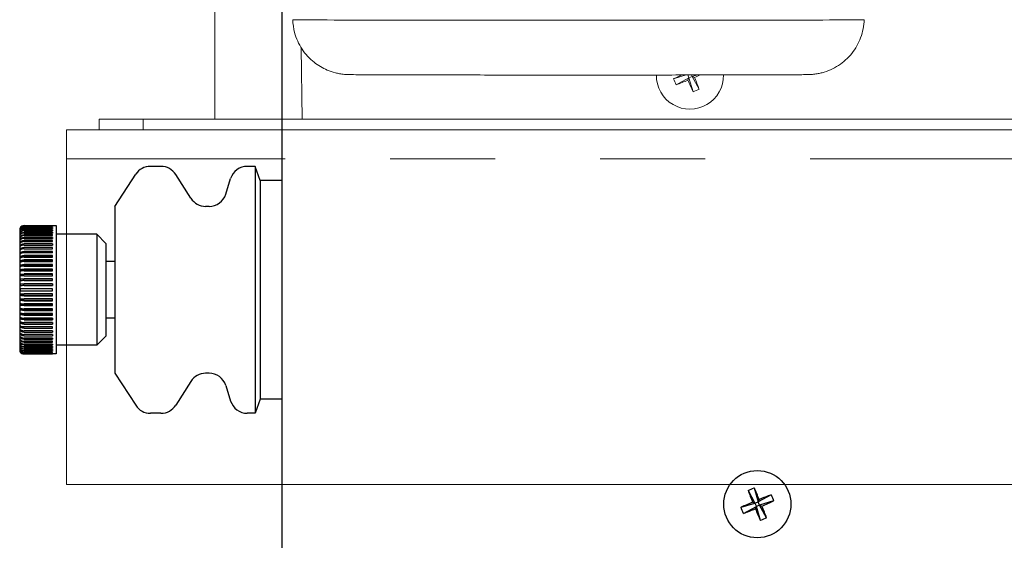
# Model space of a CAD drawing. Header units: inches. Extents: x 1 to 669, y 0 to 417.
# Tile 55 of 256: x 95.94 to 101.57, y 269.78 to 272.79. Entities that reach past the tile are written whole.
import ezdxf

# ---------------------------------------------------------------- set-up
doc = ezdxf.new("R2010")
doc.units = ezdxf.units.IN
doc.header["$LTSCALE"] = 12
doc.header["$MEASUREMENT"] = 0
doc.linetypes.add('PHANTOM', pattern=[0.5, 0.25, -0.05, 0.05, -0.05, 0.05, -0.05])
doc.layers.get('0').update_dxf_attribs({"linetype": 'CONTINUOUS'})
doc.layers.add('X', color=1, linetype='CONTINUOUS')

# ---------------------------------------------------------------- blocks, each defined once
blk = doc.blocks.new('GASTRAIN')
at = {"layer": 'X', "linetype": 'Continuous', "lineweight": 15}
for p, q in [((62.2662, 284.9302), (62.2662, 286.4607)), ((64.8882, 285.1623), (64.9594, 285.1833)), ((64.9026, 285.1273), (64.9756, 285.1668)), ((64.9688, 285.1833), (64.9756, 285.1668)), ((64.9701, 285.1536), (64.9756, 285.1668)), ((64.9945, 285.1747), (64.9756, 285.1668)), ((64.9991, 285.0872), (64.9756, 285.1668)), ((64.9945, 285.1747), (64.991, 285.1834)), ((65.0242, 285.1834), (64.9945, 285.1747)), ((64.9945, 285.1747), (65.0078, 285.1692)), ((65.0341, 285.1017), (64.9945, 285.1747)), ((61.6062, 284.8702), (61.6062, 284.9302)), ((61.6062, 284.9302), (61.8562, 284.9302)), ((61.8562, 284.9302), (68.1062, 284.9302)), ((68.6687, 284.8702), (61.4187, 284.8702)), ((61.4187, 284.7052), (61.4187, 284.8702)), ((61.4187, 282.8442), (61.4187, 284.7052)), ((68.6687, 282.8442), (61.4187, 282.8442))]:
    blk.add_line(p, q, dxfattribs=at)
at = {"layer": 'X', "linetype": 'PHANTOM', "lineweight": 0}
for p, q in [((62.7602, 285.3381), (62.7662, 284.9302)), ((61.8562, 284.9302), (61.8562, 284.8702)), ((68.6687, 284.7052), (61.4187, 284.7052))]:
    blk.add_line(p, q, dxfattribs=at)
at = {"layer": 'X', "linetype": 'Continuous', "lineweight": 15}
for centre, radius, start, end in [((64.9812, 285.1802), 0.192, 179.123, 1.0128), ((66.0275, 282.6409), 2.7669, 113.2378, 114.3157), ((65.2525, 285.2923), 0.3868, 199.6403, 205.2563), ((63.93, 287.7175), 2.7669, 290.5809, 292.0809), ((67.5205, 286.2265), 2.7669, 202.8157, 204.3157), ((63.9349, 287.7195), 2.7669, 292.8157, 293.5645), ((62.4438, 284.1291), 2.7669, 20.5809, 22.0809), ((64.8691, 285.4515), 0.3868, 289.6403, 295.2563)]:
    blk.add_arc(centre, radius, start, end, dxfattribs=at)
at = {"layer": 'X', "lineweight": 0}
blk.add_ellipse((64.3442, 285.499), major_axis=(-1.6325, 0), ratio=0.002092, start_param=0.000061, end_param=3.141531, dxfattribs=at)
blk.add_open_spline([(65.9768, 285.499), (65.9758, 285.4642), (65.9689, 285.429), (65.9449, 285.3642), (65.9276, 285.3336), (65.8848, 285.2801), (65.8587, 285.2565), (65.8013, 285.2192), (65.769, 285.2049), (65.7288, 285.1944), (65.7214, 285.1927), (65.7096, 285.1905), (65.7052, 285.1898), (65.6963, 285.1884), (65.6917, 285.1879), (65.6829, 285.1869), (65.6789, 285.1866), (65.6733, 285.1862), (65.6714, 285.1861), (65.667, 285.1859), (65.6651, 285.1858), (65.6595, 285.1856), (65.6568, 285.1856), (65.6451, 285.1853), (65.635, 285.1852), (65.5998, 285.1849), (65.5705, 285.1847), (65.4716, 285.1843), (65.3865, 285.184), (65.1873, 285.1836), (65.0721, 285.1834), (64.8242, 285.1832), (64.6884, 285.1831), (64.4132, 285.183), (64.2704, 285.183), (63.9954, 285.1831), (63.8599, 285.1832), (63.6131, 285.1834), (63.4986, 285.1836), (63.3048, 285.184), (63.223, 285.1843), (63.1013, 285.1848), (63.0617, 285.1851), (63.0339, 285.1855), (63.031, 285.1855), (63.0194, 285.186), (63.0177, 285.1861), (63.0133, 285.1864), (63.0104, 285.1866), (63.0028, 285.1872), (62.9979, 285.1877), (62.9883, 285.189), (62.9836, 285.1897), (62.971, 285.1919), (62.963, 285.1936), (62.9394, 285.1996), (62.9237, 285.2048), (62.8818, 285.2226), (62.8562, 285.2377), (62.8067, 285.2771), (62.7832, 285.3029), (62.7457, 285.36), (62.7313, 285.3921), (62.7161, 285.4492), (62.7124, 285.4742), (62.7117, 285.499)], degree=3, knots=[0, 0, 0, 0, 0.10467, 0.10467, 0.207447, 0.207447, 0.310289, 0.310289, 0.413051, 0.413051, 0.436109, 0.436109, 0.44996, 0.44996, 0.465361, 0.465361, 0.48336, 0.48336, 0.498129, 0.498129, 0.522475, 0.522475, 0.580577, 0.580577, 0.754869, 0.754869, 1.017315, 1.017315, 1.454846, 1.454846, 1.874398, 1.874398, 2.292629, 2.292629, 2.710527, 2.710527, 3.128355, 3.128355, 3.54626, 3.54626, 3.964511, 3.964511, 4.384177, 4.384177, 4.492554, 4.492554, 4.507586, 4.507586, 4.524114, 4.524114, 4.541613, 4.541613, 4.556641, 4.556641, 4.581445, 4.581445, 4.63064, 4.63064, 4.718245, 4.718245, 4.820405, 4.820405, 4.923225, 4.923225, 4.997843, 4.997843, 4.997843, 4.997843], dxfattribs=at)

msp = doc.modelspace()

# ---------------------------------------------------------------- linework, layer by layer
at = {"layer": 'X'}
for p, q in [((97.4411, 269.77347), (97.4411, 273.18347)), ((96.74846, 271.95237), (96.68788, 271.95237)), ((97.28609, 271.95237), (97.24178, 271.95237)), ((97.28609, 271.95237), (97.28609, 270.54237)), ((97.3161, 271.87237), (97.28609, 271.95237)), ((96.48462, 271.72387), (96.60413, 271.90702)), ((96.91917, 271.77023), (96.83286, 271.90602)), ((97.11849, 271.79383), (97.1464, 271.88242)), ((97.3161, 271.87237), (97.3161, 270.62237)), ((97.4411, 271.87237), (97.3161, 271.87237)), ((96.48462, 271.72387), (96.48462, 270.77087)), ((97.02311, 271.72387), (97.00357, 271.72387)), ((95.9411, 271.58887), (95.9411, 270.90587)), ((95.94485, 271.60052), (95.94438, 271.60052)), ((95.94536, 271.59764), (95.94438, 271.59764)), ((95.94594, 271.59261), (95.94438, 271.59261)), ((95.94659, 271.58545), (95.94438, 271.58545)), ((95.9661, 271.61384), (96.1491, 271.61387)), ((96.1286, 271.6131), (95.9661, 271.6131)), ((95.9661, 271.61232), (96.1286, 271.61232)), ((96.1286, 271.61011), (95.9661, 271.61011)), ((95.9661, 271.60855), (96.1286, 271.60855)), ((96.1286, 271.60488), (95.9661, 271.60488)), ((95.9661, 271.60255), (96.1286, 271.60255)), ((96.1286, 271.59745), (95.9661, 271.59745)), ((95.9661, 271.59436), (96.1286, 271.59436)), ((96.1286, 271.58786), (95.9661, 271.58786)), ((96.1286, 271.61387), (96.1286, 271.61384)), ((96.1286, 271.6131), (96.1286, 271.61232)), ((96.1286, 271.61011), (96.1286, 271.60855)), ((96.1286, 271.60488), (96.1286, 271.60255)), ((96.1286, 271.59745), (96.1286, 271.59436)), ((96.1286, 271.58786), (96.1286, 271.58403)), ((96.1491, 271.61387), (96.1491, 270.88087)), ((95.94734, 271.5762), (95.94438, 271.5762)), ((95.94822, 271.56492), (95.94438, 271.56492)), ((95.94929, 271.55169), (95.94438, 271.55169)), ((95.95064, 271.53658), (95.94438, 271.53658)), ((95.9661, 271.58403), (96.1286, 271.58403)), ((96.1286, 271.57617), (95.9661, 271.57617)), ((95.9661, 271.57163), (96.1286, 271.57163)), ((96.1286, 271.56245), (95.9661, 271.56245)), ((95.9661, 271.55722), (96.1286, 271.55722)), ((96.1286, 271.54679), (95.9661, 271.54679)), ((95.9661, 271.54091), (96.1286, 271.54091)), ((96.1286, 271.52928), (95.9661, 271.52928)), ((96.1286, 271.57617), (96.1286, 271.57163)), ((96.1286, 271.55722), (96.1286, 271.56245)), ((96.1286, 271.54679), (96.1286, 271.54091)), ((96.1286, 271.52279), (96.1286, 271.52928)), ((96.38139, 271.56437), (96.1491, 271.56437)), ((96.38139, 271.56437), (96.38139, 270.93037)), ((96.4341, 271.51167), (96.38139, 271.56437)), ((95.95241, 271.51969), (95.94438, 271.51969)), ((95.95496, 271.50112), (95.94438, 271.50112)), ((95.95941, 271.48098), (95.94438, 271.48098)), ((95.9661, 271.52279), (96.1286, 271.52279)), ((96.1286, 271.51004), (95.9661, 271.51004)), ((95.9661, 271.50297), (96.1286, 271.50297)), ((96.1286, 271.48918), (95.9661, 271.48918)), ((95.9661, 271.48157), (96.1286, 271.48157)), ((96.1286, 271.51004), (96.1286, 271.50297)), ((96.1286, 271.48157), (96.1286, 271.48918)), ((96.4341, 271.51167), (96.4341, 270.98308)), ((96.1286, 271.4594), (95.94438, 271.4594)), ((96.1286, 271.43652), (95.94438, 271.43652)), ((96.1286, 271.46682), (95.9661, 271.46682)), ((96.1286, 271.44311), (95.9661, 271.44311)), ((95.9661, 271.43459), (96.1286, 271.43459)), ((96.1286, 271.4182), (95.9661, 271.4182)), ((96.1286, 271.45873), (96.1286, 271.46682)), ((96.1286, 271.43459), (96.1286, 271.44311)), ((96.1286, 271.40929), (96.1286, 271.4182)), ((96.1286, 271.41247), (95.94438, 271.41247)), ((96.1286, 271.3874), (95.94438, 271.3874)), ((96.1286, 271.36147), (95.94438, 271.36147)), ((95.9661, 271.40929), (96.1286, 271.40929)), ((96.1286, 271.39223), (95.9661, 271.39223)), ((95.9661, 271.38299), (96.1286, 271.38299)), ((96.1286, 271.36537), (95.9661, 271.36537)), ((96.1286, 271.38299), (96.1286, 271.39223)), ((96.1286, 271.35586), (96.1286, 271.36537)), ((96.48462, 271.40978), (96.4341, 271.40978)), ((96.1286, 271.33484), (95.94438, 271.33484)), ((96.1286, 271.30767), (95.94438, 271.30767)), ((95.9661, 271.35586), (96.1286, 271.35586)), ((96.1286, 271.33778), (95.9661, 271.33778)), ((95.9661, 271.32806), (96.1286, 271.32806)), ((96.1286, 271.30964), (95.9661, 271.30964)), ((96.1286, 271.32806), (96.1286, 271.33778)), ((96.1286, 271.29976), (96.1286, 271.30964)), ((96.1286, 271.28012), (95.94438, 271.28012)), ((96.1286, 271.25237), (95.94438, 271.25237)), ((95.9661, 271.29976), (96.1286, 271.29976)), ((96.1286, 271.28111), (95.9661, 271.28111)), ((95.9661, 271.27114), (96.1286, 271.27114)), ((96.1286, 271.28111), (96.1286, 271.27114)), ((96.1286, 271.24237), (96.1286, 271.25237)), ((95.94438, 271.24237), (96.1286, 271.24237)), ((96.1286, 271.21463), (95.94438, 271.21463)), ((96.1286, 271.22361), (95.9661, 271.22361)), ((95.9661, 271.21364), (96.1286, 271.21364)), ((96.1286, 271.19498), (95.9661, 271.19498)), ((96.1286, 271.21364), (96.1286, 271.22361)), ((96.1286, 271.18511), (96.1286, 271.19498)), ((96.1286, 271.18708), (95.94438, 271.18708)), ((96.1286, 271.15991), (95.94438, 271.15991)), ((95.9661, 271.18511), (96.1286, 271.18511)), ((96.1286, 271.16669), (95.9661, 271.16669)), ((95.9661, 271.15696), (96.1286, 271.15696)), ((96.1286, 271.13888), (95.9661, 271.13888)), ((96.1286, 271.15696), (96.1286, 271.16669)), ((96.1286, 271.12937), (96.1286, 271.13888)), ((96.1286, 271.13327), (95.94438, 271.13327)), ((96.1286, 271.10734), (95.94438, 271.10734)), ((96.1286, 271.08228), (95.94438, 271.08228)), ((95.9661, 271.12937), (96.1286, 271.12937)), ((96.1286, 271.11175), (95.9661, 271.11175)), ((95.9661, 271.10251), (96.1286, 271.10251)), ((96.1286, 271.08546), (95.9661, 271.08546)), ((96.1286, 271.10251), (96.1286, 271.11175)), ((96.1286, 271.08546), (96.1286, 271.07655)), ((96.48462, 271.08497), (96.4341, 271.08497)), ((96.1286, 271.05823), (95.94438, 271.05823)), ((96.1286, 271.03534), (95.94438, 271.03534)), ((95.9661, 271.07655), (96.1286, 271.07655)), ((96.1286, 271.06016), (95.9661, 271.06016)), ((95.9661, 271.05163), (96.1286, 271.05163)), ((96.1286, 271.03602), (95.9661, 271.03602)), ((95.9661, 271.02793), (96.1286, 271.02793)), ((96.1286, 271.06016), (96.1286, 271.05163)), ((96.1286, 271.02793), (96.1286, 271.03602)), ((95.95941, 271.01377), (95.94438, 271.01377)), ((95.95496, 270.99363), (95.94438, 270.99363)), ((95.95241, 270.97506), (95.94438, 270.97506)), ((96.1286, 271.01317), (95.9661, 271.01317)), ((95.9661, 271.00557), (96.1286, 271.00557)), ((96.1286, 270.99178), (95.9661, 270.99178)), ((95.9661, 270.98471), (96.1286, 270.98471)), ((96.1286, 270.97196), (95.9661, 270.97196)), ((96.1286, 271.01317), (96.1286, 271.00557)), ((96.1286, 270.99178), (96.1286, 270.98471)), ((96.1286, 270.97196), (96.1286, 270.96546)), ((96.4341, 270.98308), (96.38139, 270.93037)), ((95.95064, 270.95817), (95.94438, 270.95817)), ((95.94929, 270.94306), (95.94438, 270.94306)), ((95.94822, 270.92983), (95.94438, 270.92983)), ((95.94734, 270.91855), (95.94438, 270.91855)), ((95.9661, 270.96546), (96.1286, 270.96546)), ((96.1286, 270.95384), (95.9661, 270.95384)), ((95.9661, 270.94796), (96.1286, 270.94796)), ((96.1286, 270.93752), (95.9661, 270.93752)), ((95.9661, 270.9323), (96.1286, 270.9323)), ((96.1286, 270.92312), (95.9661, 270.92312)), ((95.9661, 270.91858), (96.1286, 270.91858)), ((96.1286, 270.91072), (95.9661, 270.91072)), ((96.1286, 270.94796), (96.1286, 270.95384)), ((96.1286, 270.93752), (96.1286, 270.9323)), ((96.1286, 270.92312), (96.1286, 270.91858)), ((96.1286, 270.91072), (96.1286, 270.90689)), ((96.38139, 270.93037), (96.1491, 270.93037)), ((95.94436, 270.89353), (95.94438, 270.89353)), ((95.94659, 270.9093), (95.94438, 270.9093)), ((95.94594, 270.90214), (95.94438, 270.90214)), ((95.94536, 270.8971), (95.94438, 270.8971)), ((95.9661, 270.90689), (96.1286, 270.90689)), ((96.1286, 270.90039), (95.9661, 270.90039)), ((95.9661, 270.8973), (96.1286, 270.8973)), ((96.1286, 270.8922), (95.9661, 270.8922)), ((95.9661, 270.88987), (96.1286, 270.88987)), ((96.1286, 270.8862), (95.9661, 270.8862)), ((95.9661, 270.88464), (96.1286, 270.88464)), ((95.9661, 270.88164), (96.1286, 270.88164)), ((96.1491, 270.88087), (95.9661, 270.88091)), ((96.1286, 270.90039), (96.1286, 270.8973)), ((96.1286, 270.88987), (96.1286, 270.8922)), ((96.1286, 270.88464), (96.1286, 270.8862)), ((96.1286, 270.88243), (96.1286, 270.88164)), ((96.1286, 270.88091), (96.1286, 270.88087)), ((96.48462, 270.77087), (96.60413, 270.58773)), ((97.02311, 270.77087), (97.00357, 270.77087)), ((96.91917, 270.72452), (96.83286, 270.58873)), ((97.11849, 270.70092), (97.1464, 270.61233)), ((97.3161, 270.62237), (97.28609, 270.54237)), ((97.4411, 270.62237), (97.3161, 270.62237)), ((96.74846, 270.54237), (96.68788, 270.54237)), ((97.28609, 270.54237), (97.24178, 270.54237)), ((100.10316, 270.10199), (100.14271, 270.02903)), ((100.13818, 270.11646), (100.16166, 270.03686)), ((100.23462, 270.07641), (100.16166, 270.03686)), ((100.06311, 270.00556), (100.14271, 270.02903)), ((100.07758, 269.97053), (100.15054, 270.01009)), ((100.14271, 270.02903), (100.12951, 270.03452)), ((100.14271, 270.02903), (100.16166, 270.03686)), ((100.14271, 270.02903), (100.15054, 270.01009)), ((100.14506, 269.99688), (100.15054, 270.01009)), ((100.16949, 270.01791), (100.15054, 270.01009)), ((100.17402, 269.93049), (100.15054, 270.01009)), ((100.16714, 270.05007), (100.16166, 270.03686)), ((100.16949, 270.01791), (100.16166, 270.03686)), ((100.24909, 270.04139), (100.16949, 270.01791)), ((100.16949, 270.01791), (100.18269, 270.01243)), ((100.20904, 269.94496), (100.16949, 270.01791))]:
    msp.add_line(p, q, dxfattribs=at)
msp.add_circle((100.1561, 270.02347), 0.192, dxfattribs=at)
for centre, radius, start, end in [((96.68788, 271.85237), 0.1, 90, 146.87458), ((96.74846, 271.85237), 0.1, 32.44203, 90), ((97.24178, 271.85237), 0.1, 90, 162.51496), ((97.00357, 271.82387), 0.1, 212.44203, 270), ((97.02311, 271.82387), 0.1, 270, 342.51496), ((95.9661, 271.58887), 0.025, 150.40935, 180), ((95.9661, 271.58884), 0.025, 90.00097, 150.32004), ((96.56634, 271.24737), 0.62198, 179.5394, 180.48171), ((95.9661, 270.90587), 0.025, 180, 209.59065), ((95.9661, 270.90591), 0.025, 209.67996, 269.99903), ((97.00357, 270.67087), 0.1, 90, 147.55797), ((97.02311, 270.67087), 0.1, 17.48504, 90), ((96.68788, 270.64237), 0.1, 213.12542, 270), ((96.74846, 270.64237), 0.1, 270, 327.55797), ((97.24178, 270.64237), 0.1, 197.48504, 270)]:
    msp.add_arc(centre, radius, start, end, dxfattribs=at)
for centre, major_axis, ratio, start_param, end_param in [((96.5661, 271.60054), (-0.62174, -0.00042), 0.0784591, -0.0080946, 0.0079893), ((96.5661, 271.59727), (-0.62174, -0.00042), 0.1564344, -0.0081479, 0.0079361), ((96.5661, 271.59185), (-0.62174, -0.00043), 0.2334453, -0.0082026, 0.0078814), ((96.5661, 271.5843), (-0.62174, -0.00044), 0.3090169, -0.0082593, 0.0078247), ((95.9661, 271.58739), (-0.025, 0), 0.9969173, -1.5707795, -0.518013), ((95.9661, 271.58385), (-0.025, 0), 0.9876883, -1.5707795, -0.518013), ((95.9661, 271.57824), (-0.025, 0), 0.9723699, -1.5707795, -0.518013), ((95.9661, 271.57058), (-0.025, 0), 0.9510565, -1.5707795, -0.518013), ((96.5661, 271.57467), (-0.62174, -0.00045), 0.3826833, -0.008319, 0.0077649), ((96.5661, 271.56302), (-0.62174, -0.00047), 0.4539904, -0.0083828, 0.0077012), ((96.5661, 271.54943), (-0.62174, -0.00049), 0.5224984, -0.0084519, 0.0076321), ((96.5661, 271.53398), (-0.62174, -0.00051), 0.5877851, -0.0085279, 0.007556), ((95.9661, 271.56093), (-0.025, 0), 0.9238795, -1.5707795, -0.518013), ((95.9661, 271.54935), (-0.025, 0), 0.8910065, -1.5707795, -0.518013), ((95.9661, 271.53591), (-0.025, 0), 0.8526402, -1.5707795, -0.518013), ((95.9661, 271.52069), (-0.025, 0), 0.809017, -1.5707795, -0.518013), ((96.5661, 271.51676), (-0.62174, -0.00055), 0.6494479, -0.0086132, 0.0074707), ((96.5661, 271.49787), (-0.62174, -0.00059), 0.7071066, -0.0087108, 0.0073731), ((96.5661, 271.47745), (-0.62174, -0.00064), 0.7604058, -0.0088251, 0.0072589), ((95.9661, 271.50378), (-0.025, 0), 0.760406, -1.5707795, -0.518013), ((95.9661, 271.48529), (-0.025, 0), 0.7071068, -1.5707795, -0.518013), ((95.9661, 271.46534), (-0.025, 0), 0.649448, -1.5707795, -0.518013), ((96.5661, 271.4556), (-0.62174, -0.00071), 0.8090168, -0.0089626, 0.0071214), ((96.5661, 271.43247), (-0.62174, -0.0008), 0.85264, -0.0091334, 0.0069505), ((95.9661, 271.44404), (-0.025, 0), 0.5877853, -1.5707795, -0.518013), ((95.9661, 271.42153), (-0.025, 0), 0.5224986, -1.5707795, -0.518013), ((96.5661, 271.4082), (-0.62174, -0.00092), 0.8910063, -0.0093547, 0.0067293), ((96.5661, 271.38294), (-0.62174, -0.00109), 0.9238793, -0.0096567, 0.0064272), ((96.5661, 271.35685), (-0.62174, -0.00135), 0.9510563, -0.0101005, 0.0059835), ((95.9661, 271.39794), (-0.025, 0), 0.4539905, -1.5707795, -0.518013), ((95.9661, 271.37343), (-0.025, 0), 0.3826834, -1.5707795, -0.518013), ((96.5661, 271.33007), (-0.62174, -0.00178), 0.9723697, -0.0108279, 0.0052561), ((96.5661, 271.30279), (-0.62174, -0.00266), 0.9876881, -0.0122649, 0.0038191), ((95.9661, 271.34814), (-0.025, 0), 0.309017, -1.5707795, -0.518013), ((95.9661, 271.32223), (-0.025, 0), 0.2334454, -1.5707795, -0.518013), ((96.5661, 271.27517), (-0.62172, -0.0053), 0.9969171, -0.0165404, -0.0004564), ((95.9661, 271.29585), (-0.025, 0), 0.1564345, -1.5707795, -0.518013), ((95.9661, 271.26918), (-0.025, 0), 0.0784591, -1.5707795, -0.518013), ((96.5661, 271.21958), (-0.62172, 0.0053), 0.9969171, 0.0004563, 0.0165402), ((96.5661, 271.19195), (-0.62174, 0.00266), 0.9876881, -0.0038191, 0.0122649), ((95.9661, 271.22557), (0.025, 0), 0.0784591, -2.6235796, -1.5708132), ((95.9661, 271.19889), (0.025, 0), 0.1564345, -2.6235796, -1.5708132), ((96.5661, 271.16467), (-0.62174, 0.00178), 0.9723697, -0.0052561, 0.0108279), ((96.5661, 271.1379), (-0.62174, 0.00135), 0.9510563, -0.0059835, 0.0101005), ((95.9661, 271.17252), (0.025, 0), 0.2334454, -2.6235796, -1.5708132), ((95.9661, 271.14661), (0.025, 0), 0.309017, -2.6235796, -1.5708132), ((96.5661, 271.1118), (-0.62174, 0.00109), 0.9238793, -0.0064272, 0.0096567), ((96.5661, 271.08654), (-0.62174, 0.00092), 0.8910063, -0.0067293, 0.0093547), ((95.9661, 271.12132), (0.025, 0), 0.3826834, -2.6235796, -1.5708132), ((95.9661, 271.09681), (0.025, 0), 0.4539905, -2.6235796, -1.5708132), ((96.5661, 271.06227), (-0.62174, 0.0008), 0.85264, -0.0069505, 0.0091335), ((96.5661, 271.03914), (-0.62174, 0.00071), 0.8090168, -0.0071214, 0.0089626), ((95.9661, 271.07322), (0.025, 0), 0.5224986, -2.6235796, -1.5708132), ((95.9661, 271.05071), (0.025, 0), 0.5877853, -2.6235796, -1.5708132), ((96.5661, 271.0173), (-0.62174, 0.00064), 0.7604058, -0.0072589, 0.0088251), ((96.5661, 270.99687), (-0.62174, 0.00059), 0.7071066, -0.0073731, 0.0087108), ((96.5661, 270.97799), (-0.62174, 0.00055), 0.6494479, -0.0074707, 0.0086132), ((95.9661, 271.02941), (0.025, 0), 0.649448, -2.6235796, -1.5708132), ((95.9661, 271.00946), (0.025, 0), 0.7071068, -2.6235796, -1.5708132), ((95.9661, 270.99097), (0.025, 0), 0.760406, -2.6235796, -1.5708132), ((96.5661, 270.96077), (-0.62174, 0.00051), 0.5877851, -0.007556, 0.0085279), ((96.5661, 270.94532), (-0.62174, 0.00049), 0.5224984, -0.0076321, 0.0084519), ((96.5661, 270.93172), (-0.62174, 0.00047), 0.4539904, -0.0077012, 0.0083828), ((96.5661, 270.92008), (-0.62174, 0.00045), 0.3826833, -0.0077649, 0.008319), ((96.5661, 270.91045), (-0.62174, 0.00044), 0.3090169, -0.0078247, 0.0082593), ((95.9661, 270.97406), (0.025, 0), 0.809017, -2.6235796, -1.5708132), ((95.9661, 270.95884), (0.025, 0), 0.8526402, -2.6235796, -1.5708132), ((95.9661, 270.94539), (0.025, 0), 0.8910065, -2.6235796, -1.5708132), ((95.9661, 270.93381), (0.025, 0), 0.9238795, -2.6235796, -1.5708132), ((95.9661, 270.92416), (0.025, 0), 0.9510565, -2.6235796, -1.5708132), ((96.5661, 270.9029), (-0.62174, 0.00043), 0.2334453, -0.0078814, 0.0082026), ((96.5661, 270.89747), (-0.62174, 0.00042), 0.1564344, -0.0079361, 0.0081479), ((96.5661, 270.8942), (-0.62174, 0.00042), 0.0784591, -0.0079893, 0.0080946), ((95.9661, 270.91651), (0.025, 0), 0.9723699, -2.6235796, -1.5708132), ((95.9661, 270.91089), (0.025, 0), 0.9876883, -2.6235796, -1.5708132), ((95.9661, 270.90735), (0.025, 0), 0.9969173, -2.6235796, -1.5708132), ((100.15703, 270.02386), (0.09699, -0.23475), 0.0844084, -1.9447356, -1.6510456), ((100.15517, 270.02309), (-0.09699, 0.23475), 0.0844084, -1.490547, -1.1968571), ((100.15649, 270.02254), (-0.23475, -0.09699), 0.0844084, -1.9447356, -1.6510456), ((100.15649, 270.02254), (-0.23475, -0.09699), 0.0844084, -1.490547, -1.1968571), ((100.15572, 270.02441), (0.23475, 0.09699), 0.0844084, -1.490547, -1.1968571), ((100.15517, 270.02309), (-0.09699, 0.23475), 0.0844084, -1.9447356, -1.6510456), ((100.15572, 270.02441), (0.23475, 0.09699), 0.0844084, -1.9447356, -1.6510456), ((100.15703, 270.02386), (0.09699, -0.23475), 0.0844084, -1.490547, -1.1968571)]:
    msp.add_ellipse(centre, major_axis=major_axis, ratio=ratio, start_param=start_param, end_param=end_param, dxfattribs=at)
at = {"layer": 'X', "extrusion": (-2.21621e-16, -3.48943e-18, -1)}
msp.add_ellipse((95.9661, 271.58818), major_axis=(0.025, 0), ratio=0.9969173, start_param=-2.6235796, end_param=-1.5708132, dxfattribs=at)
at = {"layer": 'X', "extrusion": (-2.17326e-16, 4.10772e-18, -1)}
msp.add_ellipse((95.9661, 271.58542), major_axis=(0.025, 0), ratio=0.9876883, start_param=-2.6235796, end_param=-1.5708132, dxfattribs=at)
at = {"layer": 'X', "extrusion": (-2.17326e-16, 4.17243e-18, -1)}
msp.add_ellipse((95.9661, 271.58057), major_axis=(0.025, 0), ratio=0.9723699, start_param=-2.6235796, end_param=-1.5708132, dxfattribs=at)
at = {"layer": 'X', "extrusion": (-2.17326e-16, 4.26594e-18, -1)}
msp.add_ellipse((95.9661, 271.57367), major_axis=(0.025, 0), ratio=0.9510565, start_param=-2.6235796, end_param=-1.5708132, dxfattribs=at)
at = {"layer": 'X', "extrusion": (-2.49578e-16, -1.8938e-17, -1)}
msp.add_ellipse((95.9661, 271.56476), major_axis=(0.025, 0), ratio=0.9238795, start_param=-2.6235796, end_param=-1.5708132, dxfattribs=at)
at = {"layer": 'X', "extrusion": (-2.49578e-16, -1.96367e-17, -1)}
msp.add_ellipse((95.9661, 271.55389), major_axis=(0.025, 0), ratio=0.8910065, start_param=-2.6235796, end_param=-1.5708132, dxfattribs=at)
at = {"layer": 'X', "extrusion": (-2.49578e-16, -2.05203e-17, -1)}
msp.add_ellipse((95.9661, 271.54113), major_axis=(0.025, 0), ratio=0.8526402, start_param=-2.6235796, end_param=-1.5708132, dxfattribs=at)
at = {"layer": 'X', "extrusion": (-2.49578e-16, -2.16268e-17, -1)}
msp.add_ellipse((95.9661, 271.52656), major_axis=(0.025, 0), ratio=0.809017, start_param=-2.6235796, end_param=-1.5708132, dxfattribs=at)
at = {"layer": 'X', "extrusion": (-2.49578e-16, -2.30093e-17, -1)}
msp.add_ellipse((95.9661, 271.51027), major_axis=(0.025, 0), ratio=0.760406, start_param=-2.6235796, end_param=-1.5708132, dxfattribs=at)
at = {"layer": 'X', "extrusion": (-2.49578e-16, -2.47437e-17, -1)}
msp.add_ellipse((95.9661, 271.49236), major_axis=(0.025, 0), ratio=0.7071068, start_param=-2.6235796, end_param=-1.5708132, dxfattribs=at)
at = {"layer": 'X', "extrusion": (-2.49578e-16, -2.69404e-17, -1)}
msp.add_ellipse((95.9661, 271.47294), major_axis=(0.025, 0), ratio=0.649448, start_param=-2.6235796, end_param=-1.5708132, dxfattribs=at)
at = {"layer": 'X', "extrusion": (-2.49578e-16, -2.97667e-17, -1)}
msp.add_ellipse((95.9661, 271.45213), major_axis=(0.025, 0), ratio=0.5877853, start_param=-2.6235796, end_param=-1.5708132, dxfattribs=at)
at = {"layer": 'X', "extrusion": (-2.49578e-16, -3.3486e-17, -1)}
msp.add_ellipse((95.9661, 271.43005), major_axis=(0.025, 0), ratio=0.5224986, start_param=-2.6235796, end_param=-1.5708132, dxfattribs=at)
at = {"layer": 'X', "extrusion": (-2.49578e-16, -3.85392e-17, -1)}
msp.add_ellipse((95.9661, 271.40685), major_axis=(0.025, 0), ratio=0.4539905, start_param=-2.6235796, end_param=-1.5708132, dxfattribs=at)
at = {"layer": 'X', "extrusion": (-2.49578e-16, -4.57203e-17, -1)}
msp.add_ellipse((95.9661, 271.38267), major_axis=(0.025, 0), ratio=0.3826834, start_param=-2.6235796, end_param=-1.5708132, dxfattribs=at)
at = {"layer": 'X', "extrusion": (-2.49578e-16, -5.66196e-17, -1)}
msp.add_ellipse((95.9661, 271.35765), major_axis=(0.025, 0), ratio=0.309017, start_param=-2.6235796, end_param=-1.5708132, dxfattribs=at)
at = {"layer": 'X', "extrusion": (-2.49578e-16, -7.49486e-17, -1)}
msp.add_ellipse((95.9661, 271.33195), major_axis=(0.025, 0), ratio=0.2334454, start_param=-2.6235796, end_param=-1.5708132, dxfattribs=at)
at = {"layer": 'X', "extrusion": (-2.49578e-16, -1.11845e-16, -1)}
msp.add_ellipse((95.9661, 271.30573), major_axis=(0.025, 0), ratio=0.1564345, start_param=-2.6235796, end_param=-1.5708132, dxfattribs=at)
at = {"layer": 'X', "extrusion": (-2.49578e-16, -2.23e-16, -1)}
msp.add_ellipse((95.9661, 271.27915), major_axis=(0.025, 0), ratio=0.0784591, start_param=-2.6235796, end_param=-1.5708132, dxfattribs=at)
at = {"layer": 'X', "extrusion": (-2.21967e-16, 4.7571e-20, -1)}
msp.add_ellipse((95.9661, 271.2156), major_axis=(-0.025, 0), ratio=0.0784591, start_param=-1.5707795, end_param=-0.518013, dxfattribs=at)
at = {"layer": 'X', "extrusion": (-2.21967e-16, 2.38591e-20, -1)}
msp.add_ellipse((95.9661, 271.18902), major_axis=(-0.025, 0), ratio=0.1564345, start_param=-1.5707795, end_param=-0.518013, dxfattribs=at)
at = {"layer": 'X', "extrusion": (-2.21967e-16, 1.59882e-20, -1)}
msp.add_ellipse((95.9661, 271.1628), major_axis=(-0.025, 0), ratio=0.2334454, start_param=-1.5707795, end_param=-0.518013, dxfattribs=at)
at = {"layer": 'X', "extrusion": (-2.21967e-16, 1.20782e-20, -1)}
msp.add_ellipse((95.9661, 271.1371), major_axis=(-0.025, 0), ratio=0.309017, start_param=-1.5707795, end_param=-0.518013, dxfattribs=at)
at = {"layer": 'X', "extrusion": (-2.21967e-16, 9.75318e-21, -1)}
msp.add_ellipse((95.9661, 271.11208), major_axis=(-0.025, 0), ratio=0.3826834, start_param=-1.5707795, end_param=-0.518013, dxfattribs=at)
at = {"layer": 'X', "extrusion": (-2.21967e-16, 8.22127e-21, -1)}
msp.add_ellipse((95.9661, 271.0879), major_axis=(-0.025, 0), ratio=0.4539905, start_param=-1.5707795, end_param=-0.518013, dxfattribs=at)
at = {"layer": 'X', "extrusion": (-2.21967e-16, 7.14333e-21, -1)}
msp.add_ellipse((95.9661, 271.06469), major_axis=(-0.025, 0), ratio=0.5224986, start_param=-1.5707795, end_param=-0.518013, dxfattribs=at)
at = {"layer": 'X', "extrusion": (-2.21967e-16, 6.3499e-21, -1)}
msp.add_ellipse((95.9661, 271.04262), major_axis=(-0.025, 0), ratio=0.5877853, start_param=-1.5707795, end_param=-0.518013, dxfattribs=at)
at = {"layer": 'X', "extrusion": (-2.21967e-16, 5.747e-21, -1)}
msp.add_ellipse((95.9661, 271.02181), major_axis=(-0.025, 0), ratio=0.649448, start_param=-1.5707795, end_param=-0.518013, dxfattribs=at)
at = {"layer": 'X', "extrusion": (-2.21967e-16, 5.27838e-21, -1)}
msp.add_ellipse((95.9661, 271.00238), major_axis=(-0.025, 0), ratio=0.7071068, start_param=-1.5707795, end_param=-0.518013, dxfattribs=at)
at = {"layer": 'X', "extrusion": (-2.21967e-16, 4.9084e-21, -1)}
msp.add_ellipse((95.9661, 270.98447), major_axis=(-0.025, 0), ratio=0.760406, start_param=-1.5707795, end_param=-0.518013, dxfattribs=at)
at = {"layer": 'X', "extrusion": (-2.21967e-16, 4.61348e-21, -1)}
msp.add_ellipse((95.9661, 270.96818), major_axis=(-0.025, 0), ratio=0.809017, start_param=-1.5707795, end_param=-0.518013, dxfattribs=at)
at = {"layer": 'X', "extrusion": (-2.21966e-16, 4.37742e-21, -1)}
msp.add_ellipse((95.9661, 270.95361), major_axis=(-0.025, 0), ratio=0.8526402, start_param=-1.5707795, end_param=-0.518013, dxfattribs=at)
at = {"layer": 'X', "extrusion": (-2.21966e-16, 4.18893e-21, -1)}
msp.add_ellipse((95.9661, 270.94085), major_axis=(-0.025, 0), ratio=0.8910065, start_param=-1.5707795, end_param=-0.518013, dxfattribs=at)
at = {"layer": 'X', "extrusion": (-2.21966e-16, 4.03988e-21, -1)}
msp.add_ellipse((95.9661, 270.92999), major_axis=(-0.025, 0), ratio=0.9238795, start_param=-1.5707795, end_param=-0.518013, dxfattribs=at)
at = {"layer": 'X', "extrusion": (-2.21966e-16, 3.92444e-21, -1)}
msp.add_ellipse((95.9661, 270.92107), major_axis=(-0.025, 0), ratio=0.9510565, start_param=-1.5707795, end_param=-0.518013, dxfattribs=at)
at = {"layer": 'X', "extrusion": (-2.21967e-16, 3.83843e-21, -1)}
msp.add_ellipse((95.9661, 270.91417), major_axis=(-0.025, 0), ratio=0.9723699, start_param=-1.5707795, end_param=-0.518013, dxfattribs=at)
at = {"layer": 'X', "extrusion": (-2.21967e-16, 3.77889e-21, -1)}
msp.add_ellipse((95.9661, 270.90933), major_axis=(-0.025, 0), ratio=0.9876883, start_param=-1.5707795, end_param=-0.518013, dxfattribs=at)
at = {"layer": 'X', "extrusion": (-2.21967e-16, 3.74391e-21, -1)}
msp.add_ellipse((95.9661, 270.90657), major_axis=(-0.025, 0), ratio=0.9969173, start_param=-1.5707795, end_param=-0.518013, dxfattribs=at)
at = {"layer": 'X', "extrusion": (-2.52757e-16, 6.55753e-17, -1)}
for centre, major_axis in [((100.17852, 269.96921), (0.22419, 0.09263)), ((100.13368, 270.07774), (-0.22419, -0.09263))]:
    msp.add_ellipse(centre, major_axis=major_axis, ratio=0.626461, start_param=-1.6489917, end_param=-1.492601, dxfattribs=at)
at = {"layer": 'X', "extrusion": (-2.10984e-16, 3.4422e-18, -1)}
for centre, major_axis in [((100.10183, 270.00105), (0.09263, -0.22419)), ((100.21037, 270.04589), (-0.09263, 0.22419))]:
    msp.add_ellipse(centre, major_axis=major_axis, ratio=0.626461, start_param=-1.6489917, end_param=-1.492601, dxfattribs=at)

# ---------------------------------------------------------------- block references
msp.add_blockref('GASTRAIN', (34.78985, -12.70915))

doc.saveas('drawing.dxf')
